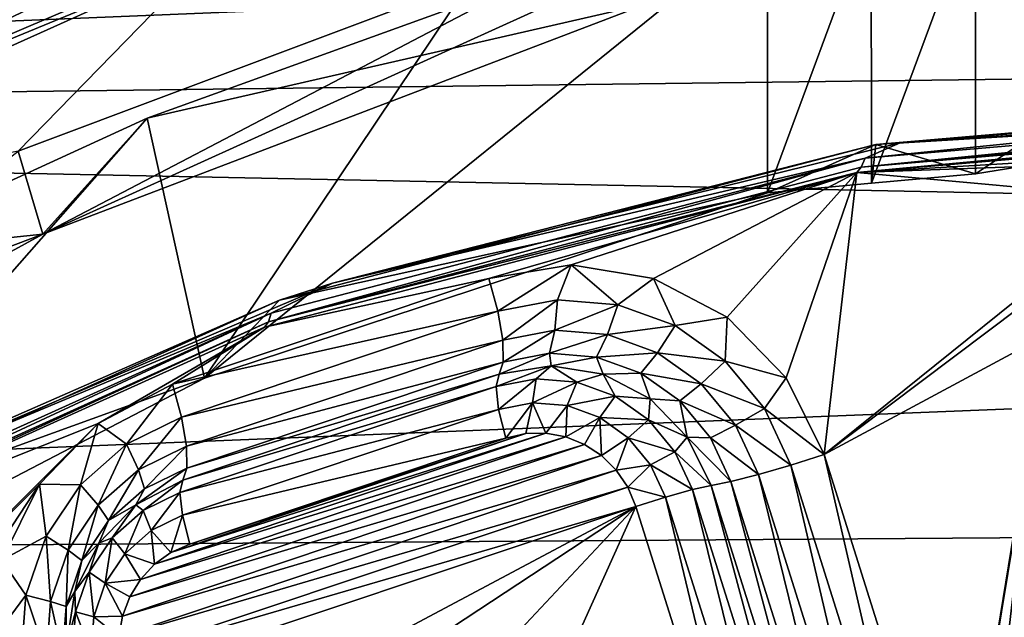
# Model space of a CAD drawing. Header units: metres. Extents: x -237 to 25, y -25 to 25.
# Tile 38 of 165: x -224.34 to -221.47, y 9.67 to 11.41. Entities that reach past the tile are written whole.
import ezdxf

# ---------------------------------------------------------------- set-up
doc = ezdxf.new("R2010")
doc.units = ezdxf.units.M
doc.layers.add('solid_10481232', color=7, linetype='CONTINUOUS')

msp = doc.modelspace()

# ---------------------------------------------------------------- linework, layer by layer
at = {"layer": 'solid_10481232'}
for points in [[(-225.804153, 11.044711, 85.52565), (-225.088455, 12.191378, 85.347176), (-224.129868, 12.547088, 85.108162)], [(-223.970001, 11.871848, 85.068321), (-225.804153, 11.044711, 85.52565), (-224.129868, 12.547088, 85.108162)], [(-209.604675, 12.012988, 179.368042), (-230.305405, 12.248045, 95.08992), (-231.618256, 11.110173, 95.417282)], [(-210.339844, 11.376556, 179.5513), (-209.604675, 12.012988, 179.368042), (-231.618256, 11.110173, 95.417282)], [(-220.067627, 11.951134, 87.084122), (-220.441238, 11.140259, 87.177269), (-221.550613, 10.961556, 87.453865)], [(-220.067627, 11.951134, 87.084122), (-221.550613, 10.961556, 87.453865), (-221.550613, 11.753218, 87.453865)], [(-225.493851, 11.080082, 85.471687), (-225.804153, 11.044711, 85.52565), (-223.970001, 11.871848, 85.068321)], [(-223.744583, 11.826828, 85.035545), (-225.493851, 11.080082, 85.471687), (-223.970001, 11.871848, 85.068321)], [(-225.435181, 10.993243, 85.524086), (-225.493851, 11.080082, 85.471687), (-223.744583, 11.826828, 85.035545)], [(-223.699631, 11.734137, 85.09137), (-225.435181, 10.993243, 85.524086), (-223.744583, 11.826828, 85.035545)], [(-221.550613, 11.753218, 87.453865), (-221.853836, 10.934481, 86.756485), (-221.85434, 11.72391, 86.755341)], [(-221.550613, 11.753218, 87.453865), (-221.550613, 10.961556, 87.453865), (-221.853836, 10.934481, 86.756485)], [(-225.382935, 10.935225, 85.61145), (-225.435181, 10.993243, 85.524086), (-223.699631, 11.734137, 85.09137)], [(-223.65654, 11.672209, 85.181015), (-225.382935, 10.935225, 85.61145), (-223.699631, 11.734137, 85.09137)], [(-224.271133, 10.785501, 88.577888), (-224.343216, 11.027795, 88.798676), (-222.448914, 11.739405, 88.815407)], [(-223.793472, 11.591555, 85.333473), (-222.448914, 11.739405, 88.815407), (-224.343216, 11.027795, 88.798676)], [(-222.479156, 11.599746, 88.694099), (-224.271133, 10.785501, 88.577888), (-222.448914, 11.739405, 88.815407)], [(-221.85434, 11.72391, 86.755341), (-221.853836, 10.934481, 86.756485), (-222.157043, 10.905895, 86.059151)], [(-221.85434, 11.72391, 86.755341), (-222.157043, 10.905895, 86.059151), (-222.157043, 11.693284, 86.059151)], [(-222.157043, 11.693284, 86.059151), (-222.157043, 10.905895, 86.059151), (-223.799866, 10.365141, 86.46875)], [(-222.157043, 11.693284, 86.059151), (-223.799866, 10.365141, 86.46875), (-223.074829, 11.446078, 86.287979)], [(-223.65654, 11.672209, 85.181015), (-223.793472, 11.591555, 85.333473), (-225.382935, 10.935225, 85.61145)], [(-225.585342, 10.785136, 85.780243), (-223.793472, 11.591555, 85.333473), (-224.343216, 11.027795, 88.798676)], [(-225.382935, 10.935225, 85.61145), (-223.793472, 11.591555, 85.333473), (-225.585342, 10.785136, 85.780243)], [(-222.479156, 11.599746, 88.694099), (-222.508774, 11.457786, 88.575371), (-224.271133, 10.785501, 88.577888)], [(-223.967026, 11.123791, 86.510429), (-224.271133, 10.785501, 88.577888), (-222.508774, 11.457786, 88.575371)], [(-223.074829, 11.446078, 86.287979), (-223.967026, 11.123791, 86.510429), (-222.508774, 11.457786, 88.575371)], [(-223.074829, 11.446078, 86.287979), (-223.799866, 10.365141, 86.46875), (-223.967026, 11.123791, 86.510429)], [(-211.032791, 10.694245, 179.724045), (-210.339844, 11.376556, 179.5513), (-231.618256, 11.110173, 95.417282)], [(-220.071381, 11.189829, 83.883736), (-220.089539, 11.159822, 83.810867), (-221.871826, 11.007618, 84.255234)], [(-221.769852, 11.052064, 84.307213), (-220.071381, 11.189829, 83.883736), (-221.871826, 11.007618, 84.255234)], [(-221.769852, 11.052064, 84.307213), (-221.840668, 11.047295, 84.407547), (-220.051971, 11.200047, 83.961578)], [(-219.416672, 11.200047, 86.509575), (-220.051971, 11.200047, 83.961578), (-221.840668, 11.047295, 84.407547)], [(-219.319916, 11.200047, 86.89769), (-219.416672, 11.200047, 86.509575), (-221.840668, 11.047295, 84.407547)], [(-220.441238, 11.140259, 87.177269), (-219.319916, 11.200047, 86.89769), (-221.840668, 11.047295, 84.407547)], [(-221.769852, 11.052064, 84.307213), (-220.051971, 11.200047, 83.961578), (-220.071381, 11.189829, 83.883736)], [(-220.089539, 11.159822, 83.810867), (-220.097412, 11.144399, 83.779274), (-221.883743, 10.98144, 84.189339)], [(-221.871826, 11.007618, 84.255234), (-220.089539, 11.159822, 83.810867), (-221.883743, 10.98144, 84.189339)], [(-223.967026, 11.123791, 86.510429), (-223.799866, 10.365141, 86.46875), (-225.338562, 9.56365, 86.852386)], [(-223.967026, 11.123791, 86.510429), (-225.338562, 9.56365, 86.852386), (-224.832413, 10.726976, 86.726189)], [(-223.967026, 11.123791, 86.510429), (-224.832413, 10.726976, 86.726189), (-224.271133, 10.785501, 88.577888)], [(-220.113205, 11.125272, 83.715988), (-221.896027, 10.965346, 84.128662), (-220.105713, 11.133283, 83.746025)], [(-221.883743, 10.98144, 84.189339), (-220.105713, 11.133283, 83.746025), (-221.896027, 10.965346, 84.128662)], [(-220.113205, 11.125272, 83.715988), (-220.120667, 11.11702, 83.686012), (-221.896027, 10.965346, 84.128662)], [(-220.097412, 11.144399, 83.779274), (-220.105713, 11.133283, 83.746025), (-221.883743, 10.98144, 84.189339)], [(-221.550613, 10.961556, 87.453865), (-220.441238, 11.140259, 87.177269), (-221.840668, 11.047295, 84.407547)], [(-211.032791, 10.694245, 179.724045), (-231.618256, 11.110173, 95.417282), (-232.799103, 9.819631, 95.711739)], [(-220.60582, 11.042471, 83.806976), (-221.896027, 10.965346, 84.128662), (-220.120667, 11.11702, 83.686012)], [(-223.426498, 10.642161, 84.720261), (-223.580582, 10.593201, 84.841354), (-221.840668, 11.047295, 84.407547)], [(-222.157043, 10.905895, 86.059151), (-221.840668, 11.047295, 84.407547), (-223.580582, 10.593201, 84.841354)], [(-221.769852, 11.052064, 84.307213), (-221.871826, 11.007618, 84.255234), (-223.426498, 10.642161, 84.720261)], [(-221.769852, 11.052064, 84.307213), (-223.426498, 10.642161, 84.720261), (-221.840668, 11.047295, 84.407547)], [(-222.157043, 10.905895, 86.059151), (-221.853836, 10.934481, 86.756485), (-221.840668, 11.047295, 84.407547)], [(-220.60582, 11.042471, 83.806976), (-220.846512, 11.003007, 83.866982), (-221.896027, 10.965346, 84.128662)], [(-221.853836, 10.934481, 86.756485), (-221.550613, 10.961556, 87.453865), (-221.840668, 11.047295, 84.407547)], [(-224.271133, 10.785501, 88.577888), (-225.552536, 10.085114, 88.603027), (-224.343216, 11.027795, 88.798676)], [(-221.871826, 11.007618, 84.255234), (-221.883743, 10.98144, 84.189339), (-223.613281, 10.530053, 84.620567)], [(-223.605484, 10.555156, 84.687485), (-221.871826, 11.007618, 84.255234), (-223.613281, 10.530053, 84.620567)], [(-223.426498, 10.642161, 84.720261), (-221.871826, 11.007618, 84.255234), (-223.605484, 10.555156, 84.687485)], [(-223.613281, 10.530053, 84.620567), (-221.883743, 10.98144, 84.189339), (-221.896027, 10.965346, 84.128662)], [(-220.846512, 11.003007, 83.866982), (-221.062561, 10.889301, 83.920853), (-221.896027, 10.965346, 84.128662)], [(-222.9702, 10.656525, 84.396484), (-223.625107, 10.513844, 84.559769), (-221.896027, 10.965346, 84.128662)], [(-223.613281, 10.530053, 84.620567), (-221.896027, 10.965346, 84.128662), (-223.625107, 10.513844, 84.559769)], [(-222.729462, 10.695645, 84.336456), (-222.9702, 10.656525, 84.396484), (-221.896027, 10.965346, 84.128662)], [(-222.489899, 10.656312, 84.276726), (-222.729462, 10.695645, 84.336456), (-221.896027, 10.965346, 84.128662)], [(-222.274582, 10.543242, 84.223038), (-222.489899, 10.656312, 84.276726), (-221.896027, 10.965346, 84.128662)], [(-222.10289, 10.366611, 84.180237), (-222.274582, 10.543242, 84.223038), (-221.896027, 10.965346, 84.128662)], [(-221.992096, 10.142893, 84.152611), (-222.10289, 10.366611, 84.180237), (-221.896027, 10.965346, 84.128662)], [(-221.992096, 10.142893, 84.152611), (-221.896027, 10.965346, 84.128662), (-221.062561, 10.889301, 83.920853)], [(-223.799866, 10.365141, 86.46875), (-222.157043, 10.905895, 86.059151), (-223.580582, 10.593201, 84.841354)], [(-221.992096, 10.142893, 84.152611), (-221.062561, 10.889301, 83.920853), (-221.233444, 10.71319, 83.963455)], [(-225.662689, 10.259212, 86.933205), (-225.552536, 10.085114, 88.603027), (-224.271133, 10.785501, 88.577888)], [(-224.832413, 10.726976, 86.726189), (-225.662689, 10.259212, 86.933205), (-224.271133, 10.785501, 88.577888)], [(-211.679733, 9.968927, 179.8853), (-211.032791, 10.694245, 179.724045), (-232.799103, 9.819631, 95.711739)], [(-222.944214, 10.56074, 84.372055), (-222.9702, 10.656525, 84.396484), (-222.729462, 10.695645, 84.336456)], [(-222.944214, 10.56074, 84.372055), (-222.729462, 10.695645, 84.336456), (-222.770065, 10.594007, 84.328636)], [(-222.770065, 10.594007, 84.328636), (-222.729462, 10.695645, 84.336456), (-222.593475, 10.579685, 84.284607)], [(-222.593475, 10.579685, 84.284607), (-222.729462, 10.695645, 84.336456), (-222.489899, 10.656312, 84.276726)], [(-221.992096, 10.142893, 84.152611), (-221.233444, 10.71319, 83.963455), (-221.343765, 10.490524, 83.990967)], [(-223.426498, 10.642161, 84.720261), (-223.605484, 10.555156, 84.687485), (-225.000534, 9.970216, 85.112709)], [(-223.426498, 10.642161, 84.720261), (-225.000534, 9.970216, 85.112709), (-223.580582, 10.593201, 84.841354)], [(-222.9702, 10.656525, 84.396484), (-223.893005, 10.347507, 84.626564), (-223.625107, 10.513844, 84.559769)], [(-222.944214, 10.56074, 84.372055), (-223.893005, 10.347507, 84.626564), (-222.9702, 10.656525, 84.396484)], [(-222.593475, 10.579685, 84.284607), (-222.489899, 10.656312, 84.276726), (-222.426514, 10.518748, 84.242981)], [(-222.426514, 10.518748, 84.242981), (-222.489899, 10.656312, 84.276726), (-222.274582, 10.543242, 84.223038)], [(-225.000534, 9.970216, 85.112709), (-225.224228, 9.850154, 85.251167), (-223.580582, 10.593201, 84.841354)], [(-223.799866, 10.365141, 86.46875), (-223.580582, 10.593201, 84.841354), (-225.224228, 9.850154, 85.251167)], [(-222.944214, 10.56074, 84.372055), (-222.770065, 10.594007, 84.328636), (-222.929672, 10.475999, 84.316612)], [(-222.770065, 10.594007, 84.328636), (-222.777695, 10.505027, 84.278725), (-222.929672, 10.475999, 84.316612)], [(-222.770065, 10.594007, 84.328636), (-222.593475, 10.579685, 84.284607), (-222.777695, 10.505027, 84.278725)], [(-222.593475, 10.579685, 84.284607), (-222.623611, 10.492529, 84.240311), (-222.777695, 10.505027, 84.278725)], [(-222.593475, 10.579685, 84.284607), (-222.426514, 10.518748, 84.242981), (-222.623611, 10.492529, 84.240311)], [(-223.605484, 10.555156, 84.687485), (-223.613281, 10.530053, 84.620567), (-225.247147, 9.791436, 85.027931)], [(-225.24324, 9.814777, 85.095825), (-223.605484, 10.555156, 84.687485), (-225.247147, 9.791436, 85.027931)], [(-225.000534, 9.970216, 85.112709), (-223.605484, 10.555156, 84.687485), (-225.24324, 9.814777, 85.095825)], [(-222.944214, 10.56074, 84.372055), (-223.86702, 10.251723, 84.602142), (-223.893005, 10.347507, 84.626564)], [(-222.944214, 10.56074, 84.372055), (-222.929672, 10.475999, 84.316612), (-223.86702, 10.251723, 84.602142)], [(-223.613281, 10.530053, 84.620567), (-223.625107, 10.513844, 84.559769), (-225.254745, 9.777062, 84.96608)], [(-225.247147, 9.791436, 85.027931), (-223.613281, 10.530053, 84.620567), (-225.254745, 9.777062, 84.96608)], [(-222.426514, 10.518748, 84.242981), (-222.477921, 10.439357, 84.203979), (-222.623611, 10.492529, 84.240311)], [(-222.426514, 10.518748, 84.242981), (-222.280533, 10.415351, 84.206581), (-222.477921, 10.439357, 84.203979)], [(-222.426514, 10.518748, 84.242981), (-222.274582, 10.543242, 84.223038), (-222.280533, 10.415351, 84.206581)], [(-222.280533, 10.415351, 84.206581), (-222.274582, 10.543242, 84.223038), (-222.10289, 10.366611, 84.180237)], [(-224.110077, 10.233322, 84.680687), (-225.254745, 9.777062, 84.96608), (-223.625107, 10.513844, 84.559769)], [(-223.893005, 10.347507, 84.626564), (-224.110077, 10.233322, 84.680687), (-223.625107, 10.513844, 84.559769)], [(-222.929672, 10.475999, 84.316612), (-222.777695, 10.505027, 84.278725), (-222.928268, 10.412251, 84.23661)], [(-222.777695, 10.505027, 84.278725), (-222.792984, 10.438091, 84.202881), (-222.928268, 10.412251, 84.23661)], [(-222.777695, 10.505027, 84.278725), (-222.623611, 10.492529, 84.240311), (-222.792984, 10.438091, 84.202881)], [(-222.623611, 10.492529, 84.240311), (-222.655838, 10.426967, 84.168678), (-222.792984, 10.438091, 84.202881)], [(-222.623611, 10.492529, 84.240311), (-222.477921, 10.439357, 84.203979), (-222.655838, 10.426967, 84.168678)], [(-221.602295, 8.90652, 84.055428), (-221.992096, 10.142893, 84.152611), (-221.343765, 10.490524, 83.990967)], [(-221.602295, 8.90652, 84.055428), (-221.343765, 10.490524, 83.990967), (-221.38205, 10.242471, 84.000511)], [(-222.929672, 10.475999, 84.316612), (-223.852478, 10.166982, 84.5467), (-223.86702, 10.251723, 84.602142)], [(-222.929672, 10.475999, 84.316612), (-222.928268, 10.412251, 84.23661), (-223.852478, 10.166982, 84.5467)], [(-222.792984, 10.438091, 84.202881), (-222.788391, 10.401741, 84.103806), (-222.94014, 10.376972, 84.14164)], [(-222.928268, 10.412251, 84.23661), (-222.792984, 10.438091, 84.202881), (-222.94014, 10.376972, 84.14164)], [(-222.792984, 10.438091, 84.202881), (-222.655838, 10.426967, 84.168678), (-222.788391, 10.401741, 84.103806)], [(-222.477921, 10.439357, 84.203979), (-222.526138, 10.379635, 84.136345), (-222.655838, 10.426967, 84.168678)], [(-222.477921, 10.439357, 84.203979), (-222.35054, 10.349134, 84.172226), (-222.526138, 10.379635, 84.136345)], [(-222.280533, 10.415351, 84.206581), (-222.35054, 10.349134, 84.172226), (-222.477921, 10.439357, 84.203979)], [(-222.928268, 10.412251, 84.23661), (-223.851074, 10.103235, 84.46669), (-223.852478, 10.166982, 84.5467)], [(-222.928268, 10.412251, 84.23661), (-222.94014, 10.376972, 84.14164), (-223.851074, 10.103235, 84.46669)], [(-222.94873, 10.341174, 84.059052), (-222.94014, 10.376972, 84.14164), (-222.788391, 10.401741, 84.103806)], [(-222.94873, 10.341174, 84.059052), (-222.788391, 10.401741, 84.103806), (-222.832077, 10.363459, 84.029968)], [(-222.832077, 10.363459, 84.029968), (-222.788391, 10.401741, 84.103806), (-222.713791, 10.353865, 84.000473)], [(-222.655838, 10.426967, 84.168678), (-222.636658, 10.376972, 84.065971), (-222.788391, 10.401741, 84.103806)], [(-222.713791, 10.353865, 84.000473), (-222.788391, 10.401741, 84.103806), (-222.636658, 10.376972, 84.065971)], [(-222.655838, 10.426967, 84.168678), (-222.526138, 10.379635, 84.136345), (-222.636658, 10.376972, 84.065971)], [(-222.280533, 10.415351, 84.206581), (-222.165497, 10.276538, 84.177902), (-222.35054, 10.349134, 84.172226)], [(-222.280533, 10.415351, 84.206581), (-222.10289, 10.366611, 84.180237), (-222.165497, 10.276538, 84.177902)], [(-222.94014, 10.376972, 84.14164), (-223.862946, 10.067955, 84.371719), (-223.851074, 10.103235, 84.46669)], [(-222.94873, 10.341174, 84.059052), (-223.862946, 10.067955, 84.371719), (-222.94014, 10.376972, 84.14164)], [(-222.713791, 10.353865, 84.000473), (-222.636658, 10.376972, 84.065971), (-222.601944, 10.313046, 83.972588)], [(-222.526138, 10.379635, 84.136345), (-222.499771, 10.305092, 84.031845), (-222.636658, 10.376972, 84.065971)], [(-222.601944, 10.313046, 83.972588), (-222.636658, 10.376972, 84.065971), (-222.499771, 10.305092, 84.031845)], [(-222.526138, 10.379635, 84.136345), (-222.412766, 10.299323, 84.108078), (-222.499771, 10.305092, 84.031845)], [(-222.35054, 10.349134, 84.172226), (-222.412766, 10.299323, 84.108078), (-222.526138, 10.379635, 84.136345)], [(-225.338562, 9.56365, 86.852386), (-223.799866, 10.365141, 86.46875), (-225.224228, 9.850154, 85.251167)], [(-224.026901, 10.173134, 84.641998), (-224.110077, 10.233322, 84.680687), (-223.893005, 10.347507, 84.626564)], [(-224.026901, 10.173134, 84.641998), (-223.893005, 10.347507, 84.626564), (-223.86702, 10.251723, 84.602142)], [(-222.94873, 10.341174, 84.059052), (-222.832077, 10.363459, 84.029968), (-222.941559, 10.274447, 83.998199)], [(-222.832077, 10.363459, 84.029968), (-222.842377, 10.293394, 83.973465), (-222.941559, 10.274447, 83.998199)], [(-222.832077, 10.363459, 84.029968), (-222.713791, 10.353865, 84.000473), (-222.842377, 10.293394, 83.973465)], [(-222.713791, 10.353865, 84.000473), (-222.741806, 10.285236, 83.948395), (-222.842377, 10.293394, 83.973465)], [(-222.713791, 10.353865, 84.000473), (-222.601944, 10.313046, 83.972588), (-222.741806, 10.285236, 83.948395)], [(-222.35054, 10.349134, 84.172226), (-222.250168, 10.228009, 84.147194), (-222.412766, 10.299323, 84.108078)], [(-222.165497, 10.276538, 84.177902), (-222.250168, 10.228009, 84.147194), (-222.35054, 10.349134, 84.172226)], [(-222.165497, 10.276538, 84.177902), (-222.10289, 10.366611, 84.180237), (-221.992096, 10.142893, 84.152611)], [(-222.94873, 10.341174, 84.059052), (-223.871536, 10.032157, 84.289139), (-223.862946, 10.067955, 84.371719)], [(-222.94873, 10.341174, 84.059052), (-222.941559, 10.274447, 83.998199), (-223.871536, 10.032157, 84.289139)], [(-222.941559, 10.274447, 83.998199), (-222.842377, 10.293394, 83.973465), (-222.92009, 10.190604, 83.971741)], [(-222.842377, 10.293394, 83.973465), (-222.861725, 10.203651, 83.957191), (-222.92009, 10.190604, 83.971741)], [(-222.842377, 10.293394, 83.973465), (-222.803345, 10.204783, 83.942635), (-222.861725, 10.203651, 83.957191)], [(-222.842377, 10.293394, 83.973465), (-222.741806, 10.285236, 83.948395), (-222.803345, 10.204783, 83.942635)], [(-222.741806, 10.285236, 83.948395), (-222.745148, 10.194039, 83.928123), (-222.803345, 10.204783, 83.942635)], [(-222.741806, 10.285236, 83.948395), (-222.646713, 10.250532, 83.924683), (-222.745148, 10.194039, 83.928123)], [(-222.601944, 10.313046, 83.972588), (-222.646713, 10.250532, 83.924683), (-222.741806, 10.285236, 83.948395)], [(-222.601944, 10.313046, 83.972588), (-222.504166, 10.243784, 83.948212), (-222.646713, 10.250532, 83.924683)], [(-222.601944, 10.313046, 83.972588), (-222.499771, 10.305092, 84.031845), (-222.504166, 10.243784, 83.948212)], [(-222.504166, 10.243784, 83.948212), (-222.499771, 10.305092, 84.031845), (-222.391144, 10.193134, 84.004761)], [(-222.412766, 10.299323, 84.108078), (-222.391144, 10.193134, 84.004761), (-222.499771, 10.305092, 84.031845)], [(-222.412766, 10.299323, 84.108078), (-222.32341, 10.191504, 84.0858), (-222.391144, 10.193134, 84.004761)], [(-222.250168, 10.228009, 84.147194), (-222.32341, 10.191504, 84.0858), (-222.412766, 10.299323, 84.108078)], [(-222.941559, 10.274447, 83.998199), (-223.864365, 9.96543, 84.228279), (-223.871536, 10.032157, 84.289139)], [(-222.941559, 10.274447, 83.998199), (-222.92009, 10.190604, 83.971741), (-223.864365, 9.96543, 84.228279)], [(-222.165497, 10.276538, 84.177902), (-222.089233, 10.111771, 84.15889), (-222.250168, 10.228009, 84.147194)], [(-222.165497, 10.276538, 84.177902), (-221.992096, 10.142893, 84.152611), (-222.089233, 10.111771, 84.15889)], [(-225.114151, 9.227946, 84.93103), (-225.254745, 9.777062, 84.96608), (-224.110077, 10.233322, 84.680687)], [(-225.114151, 9.227946, 84.93103), (-224.110077, 10.233322, 84.680687), (-224.281464, 10.056375, 84.723419)], [(-224.161591, 10.054577, 84.675583), (-224.281464, 10.056375, 84.723419), (-224.110077, 10.233322, 84.680687)], [(-224.161591, 10.054577, 84.675583), (-224.110077, 10.233322, 84.680687), (-224.026901, 10.173134, 84.641998)], [(-224.026901, 10.173134, 84.641998), (-223.86702, 10.251723, 84.602142), (-223.991974, 10.098406, 84.581482)], [(-223.86702, 10.251723, 84.602142), (-223.852478, 10.166982, 84.5467), (-223.991974, 10.098406, 84.581482)], [(-222.646713, 10.250532, 83.924683), (-222.690536, 10.171929, 83.914505), (-222.745148, 10.194039, 83.928123)], [(-222.646713, 10.250532, 83.924683), (-222.641083, 10.139395, 83.902176), (-222.690536, 10.171929, 83.914505)], [(-222.646713, 10.250532, 83.924683), (-222.563583, 10.191645, 83.903954), (-222.641083, 10.139395, 83.902176)], [(-222.504166, 10.243784, 83.948212), (-222.563583, 10.191645, 83.903954), (-222.646713, 10.250532, 83.924683)], [(-222.504166, 10.243784, 83.948212), (-222.427109, 10.1508, 83.929001), (-222.563583, 10.191645, 83.903954)], [(-222.504166, 10.243784, 83.948212), (-222.391144, 10.193134, 84.004761), (-222.427109, 10.1508, 83.929001)], [(-222.250168, 10.228009, 84.147194), (-222.183624, 10.084236, 84.130608), (-222.32341, 10.191504, 84.0858)], [(-222.250168, 10.228009, 84.147194), (-222.089233, 10.111771, 84.15889), (-222.183624, 10.084236, 84.130608)], [(-221.564346, 8.658411, 84.045959), (-221.602295, 8.90652, 84.055428), (-221.38205, 10.242471, 84.000511)], [(-221.564346, 8.658411, 84.045959), (-221.38205, 10.242471, 84.000511), (-221.38205, 8.942471, 84.000511)], [(-222.803345, 10.204783, 83.942635), (-223.945419, 9.822335, 84.227386), (-223.897552, 9.856788, 84.215446)], [(-222.803345, 10.204783, 83.942635), (-222.745148, 10.194039, 83.928123), (-223.945419, 9.822335, 84.227386)], [(-222.861725, 10.203651, 83.957191), (-222.803345, 10.204783, 83.942635), (-223.897552, 9.856788, 84.215446)], [(-222.861725, 10.203651, 83.957191), (-223.897552, 9.856788, 84.215446), (-223.842896, 9.881587, 84.20182)], [(-222.92009, 10.190604, 83.971741), (-222.861725, 10.203651, 83.957191), (-223.842896, 9.881587, 84.20182)], [(-224.161591, 10.054577, 84.675583), (-224.026901, 10.173134, 84.641998), (-224.109497, 9.994955, 84.610779)], [(-224.026901, 10.173134, 84.641998), (-223.991974, 10.098406, 84.581482), (-224.109497, 9.994955, 84.610779)], [(-222.690536, 10.171929, 83.914505), (-224.01796, 9.727408, 84.245468), (-223.986389, 9.778379, 84.237595)], [(-222.690536, 10.171929, 83.914505), (-222.641083, 10.139395, 83.902176), (-224.01796, 9.727408, 84.245468)], [(-222.745148, 10.194039, 83.928123), (-223.986389, 9.778379, 84.237595), (-223.945419, 9.822335, 84.227386)], [(-222.745148, 10.194039, 83.928123), (-222.690536, 10.171929, 83.914505), (-223.986389, 9.778379, 84.237595)], [(-222.92009, 10.190604, 83.971741), (-223.842896, 9.881587, 84.20182), (-223.864365, 9.96543, 84.228279)], [(-222.563583, 10.191645, 83.903954), (-222.598434, 10.097181, 83.891541), (-222.641083, 10.139395, 83.902176)], [(-222.563583, 10.191645, 83.903954), (-222.498062, 10.112587, 83.887619), (-222.598434, 10.097181, 83.891541)], [(-222.427109, 10.1508, 83.929001), (-222.498062, 10.112587, 83.887619), (-222.563583, 10.191645, 83.903954)], [(-222.427109, 10.1508, 83.929001), (-222.391144, 10.193134, 84.004761), (-222.321396, 10.052061, 83.987366)], [(-222.391144, 10.193134, 84.004761), (-222.264175, 10.063524, 84.07103), (-222.321396, 10.052061, 83.987366)], [(-222.32341, 10.191504, 84.0858), (-222.264175, 10.063524, 84.07103), (-222.391144, 10.193134, 84.004761)], [(-222.32341, 10.191504, 84.0858), (-222.183624, 10.084236, 84.130608), (-222.264175, 10.063524, 84.07103)], [(-223.991974, 10.098406, 84.581482), (-223.852478, 10.166982, 84.5467), (-223.97525, 10.042192, 84.49765)], [(-223.852478, 10.166982, 84.5467), (-223.851074, 10.103235, 84.46669), (-223.97525, 10.042192, 84.49765)], [(-222.427109, 10.1508, 83.929001), (-222.376022, 10.040429, 83.91626), (-222.498062, 10.112587, 83.887619)], [(-222.427109, 10.1508, 83.929001), (-222.321396, 10.052061, 83.987366), (-222.376022, 10.040429, 83.91626)], [(-222.089233, 10.111771, 84.15889), (-221.992096, 10.142893, 84.152611), (-221.699448, 8.875398, 84.061707)], [(-221.699448, 8.875398, 84.061707), (-221.992096, 10.142893, 84.152611), (-221.602295, 8.90652, 84.055428)], [(-222.641083, 10.139395, 83.902176), (-224.039413, 9.671127, 84.250816), (-224.01796, 9.727408, 84.245468)], [(-222.641083, 10.139395, 83.902176), (-222.598434, 10.097181, 83.891541), (-224.039413, 9.671127, 84.250816)], [(-222.498062, 10.112587, 83.887619), (-222.565002, 10.047838, 83.883209), (-222.598434, 10.097181, 83.891541)], [(-222.498062, 10.112587, 83.887619), (-222.454636, 10.018748, 83.876793), (-222.565002, 10.047838, 83.883209)], [(-222.498062, 10.112587, 83.887619), (-222.376022, 10.040429, 83.91626), (-222.454636, 10.018748, 83.876793)], [(-224.109497, 9.994955, 84.610779), (-223.991974, 10.098406, 84.581482), (-224.079865, 9.950105, 84.523735)], [(-223.991974, 10.098406, 84.581482), (-223.97525, 10.042192, 84.49765), (-224.079865, 9.950105, 84.523735)], [(-222.598434, 10.097181, 83.891541), (-224.049835, 9.611142, 84.253418), (-224.039413, 9.671127, 84.250816)], [(-222.598434, 10.097181, 83.891541), (-222.565002, 10.047838, 83.883209), (-224.049835, 9.611142, 84.253418)], [(-223.851074, 10.103235, 84.46669), (-223.862946, 10.067955, 84.371719), (-223.999817, 9.996075, 84.405846)], [(-223.97525, 10.042192, 84.49765), (-223.851074, 10.103235, 84.46669), (-223.999817, 9.996075, 84.405846)], [(-222.264175, 10.063524, 84.07103), (-222.183624, 10.084236, 84.130608), (-221.87439, 8.82715, 83.973846)], [(-222.183624, 10.084236, 84.130608), (-222.089233, 10.111771, 84.15889), (-221.793839, 8.847863, 84.033424)], [(-222.183624, 10.084236, 84.130608), (-221.793839, 8.847863, 84.033424), (-221.87439, 8.82715, 83.973846)], [(-222.089233, 10.111771, 84.15889), (-221.699448, 8.875398, 84.061707), (-221.793839, 8.847863, 84.033424)], [(-224.941711, 9.050463, 84.888031), (-225.114151, 9.227946, 84.93103), (-224.281464, 10.056375, 84.723419)], [(-224.941711, 9.050463, 84.888031), (-224.281464, 10.056375, 84.723419), (-224.391174, 9.834461, 84.750771)], [(-224.261917, 9.904132, 84.7006), (-224.391174, 9.834461, 84.750771), (-224.281464, 10.056375, 84.723419)], [(-224.261917, 9.904132, 84.7006), (-224.281464, 10.056375, 84.723419), (-224.161591, 10.054577, 84.675583)], [(-223.978638, 9.979513, 84.315834), (-223.999817, 9.996075, 84.405846), (-223.862946, 10.067955, 84.371719)], [(-223.978638, 9.979513, 84.315834), (-223.862946, 10.067955, 84.371719), (-223.871536, 10.032157, 84.289139)], [(-222.264175, 10.063524, 84.07103), (-221.93161, 8.815687, 83.890182), (-222.321396, 10.052061, 83.987366)], [(-222.264175, 10.063524, 84.07103), (-221.87439, 8.82715, 83.973846), (-221.93161, 8.815687, 83.890182)], [(-224.261917, 9.904132, 84.7006), (-224.161591, 10.054577, 84.675583), (-224.197037, 9.86368, 84.632607)], [(-224.161591, 10.054577, 84.675583), (-224.109497, 9.994955, 84.610779), (-224.197037, 9.86368, 84.632607)], [(-224.079865, 9.950105, 84.523735), (-223.97525, 10.042192, 84.49765), (-223.999817, 9.996075, 84.405846)], [(-222.565002, 10.047838, 83.883209), (-224.048737, 9.550978, 84.253143), (-224.049835, 9.611142, 84.253418)], [(-222.565002, 10.047838, 83.883209), (-222.540939, 9.991507, 83.877205), (-224.048737, 9.550978, 84.253143)], [(-223.978638, 9.979513, 84.315834), (-223.871536, 10.032157, 84.289139), (-223.955414, 9.920671, 84.250984)], [(-223.871536, 10.032157, 84.289139), (-223.864365, 9.96543, 84.228279), (-223.955414, 9.920671, 84.250984)], [(-222.454636, 10.018748, 83.876793), (-222.540939, 9.991507, 83.877205), (-222.565002, 10.047838, 83.883209)], [(-222.454636, 10.018748, 83.876793), (-222.376022, 10.040429, 83.91626), (-222.06485, 8.782375, 83.77961)], [(-222.376022, 10.040429, 83.91626), (-222.321396, 10.052061, 83.987366), (-221.986237, 8.804056, 83.819077)], [(-222.376022, 10.040429, 83.91626), (-221.986237, 8.804056, 83.819077), (-222.06485, 8.782375, 83.77961)], [(-222.321396, 10.052061, 83.987366), (-221.93161, 8.815687, 83.890182), (-221.986237, 8.804056, 83.819077)], [(-222.454636, 10.018748, 83.876793), (-222.151154, 8.755133, 83.780022), (-222.540939, 9.991507, 83.877205)], [(-222.454636, 10.018748, 83.876793), (-222.06485, 8.782375, 83.77961), (-222.151154, 8.755133, 83.780022)], [(-212.278107, 9.204286, 180.034454), (-211.679733, 9.968927, 179.8853), (-232.799103, 9.819631, 95.711739)], [(-224.197037, 9.86368, 84.632607), (-224.109497, 9.994955, 84.610779), (-224.157791, 9.83325, 84.543159)], [(-224.109497, 9.994955, 84.610779), (-224.079865, 9.950105, 84.523735), (-224.157791, 9.83325, 84.543159)], [(-224.079865, 9.950105, 84.523735), (-223.999817, 9.996075, 84.405846), (-224.108459, 9.884118, 84.43293)], [(-224.068848, 9.900097, 84.338333), (-224.108459, 9.884118, 84.43293), (-223.999817, 9.996075, 84.405846)], [(-224.068848, 9.900097, 84.338333), (-223.999817, 9.996075, 84.405846), (-223.978638, 9.979513, 84.315834)], [(-224.068848, 9.900097, 84.338333), (-223.978638, 9.979513, 84.315834), (-224.032135, 9.85315, 84.270111)], [(-222.540939, 9.991507, 83.877205), (-224.036072, 9.490835, 84.249985), (-224.048737, 9.550978, 84.253143)], [(-223.24855, 9.614424, 84.053635), (-224.036072, 9.490835, 84.249985), (-222.540939, 9.991507, 83.877205)], [(-223.978638, 9.979513, 84.315834), (-223.955414, 9.920671, 84.250984), (-224.032135, 9.85315, 84.270111)], [(-223.07576, 9.639353, 84.010551), (-223.24855, 9.614424, 84.053635), (-222.540939, 9.991507, 83.877205)], [(-222.905884, 9.602077, 83.968201), (-223.07576, 9.639353, 84.010551), (-222.540939, 9.991507, 83.877205)], [(-222.759109, 9.507854, 83.931602), (-222.905884, 9.602077, 83.968201), (-222.540939, 9.991507, 83.877205)], [(-222.759109, 9.507854, 83.931602), (-222.540939, 9.991507, 83.877205), (-222.151154, 8.755133, 83.780022)], [(-224.157791, 9.83325, 84.543159), (-224.079865, 9.950105, 84.523735), (-224.108459, 9.884118, 84.43293)], [(-223.897552, 9.856788, 84.215446), (-223.955414, 9.920671, 84.250984), (-223.864365, 9.96543, 84.228279)], [(-223.897552, 9.856788, 84.215446), (-223.864365, 9.96543, 84.228279), (-223.842896, 9.881587, 84.20182)], [(-223.945419, 9.822335, 84.227386), (-224.032135, 9.85315, 84.270111), (-223.955414, 9.920671, 84.250984)], [(-223.897552, 9.856788, 84.215446), (-223.945419, 9.822335, 84.227386), (-223.955414, 9.920671, 84.250984)], [(-224.321045, 9.732052, 84.71534), (-224.391174, 9.834461, 84.750771), (-224.261917, 9.904132, 84.7006)], [(-224.321045, 9.732052, 84.71534), (-224.261917, 9.904132, 84.7006), (-224.248642, 9.713527, 84.64547)], [(-224.261917, 9.904132, 84.7006), (-224.197037, 9.86368, 84.632607), (-224.248642, 9.713527, 84.64547)], [(-224.157791, 9.83325, 84.543159), (-224.108459, 9.884118, 84.43293), (-224.178192, 9.743044, 84.450317)], [(-224.136063, 9.799321, 84.355087), (-224.178192, 9.743044, 84.450317), (-224.108459, 9.884118, 84.43293)], [(-224.136063, 9.799321, 84.355087), (-224.108459, 9.884118, 84.43293), (-224.068848, 9.900097, 84.338333)], [(-224.136063, 9.799321, 84.355087), (-224.068848, 9.900097, 84.338333), (-224.089264, 9.767468, 84.284355)], [(-224.068848, 9.900097, 84.338333), (-224.032135, 9.85315, 84.270111), (-224.089264, 9.767468, 84.284355)], [(-224.248642, 9.713527, 84.64547), (-224.197037, 9.86368, 84.632607), (-224.20372, 9.699591, 84.554611)], [(-224.197037, 9.86368, 84.632607), (-224.157791, 9.83325, 84.543159), (-224.20372, 9.699591, 84.554611)], [(-224.321045, 9.732052, 84.71534), (-224.429352, 9.587557, 84.760284), (-224.391174, 9.834461, 84.750771)], [(-224.20372, 9.699591, 84.554611), (-224.157791, 9.83325, 84.543159), (-224.178192, 9.743044, 84.450317)], [(-223.986389, 9.778379, 84.237595), (-224.089264, 9.767468, 84.284355), (-224.032135, 9.85315, 84.270111)], [(-223.945419, 9.822335, 84.227386), (-223.986389, 9.778379, 84.237595), (-224.032135, 9.85315, 84.270111)], [(-212.278107, 9.204286, 180.034454), (-232.799103, 9.819631, 95.711739), (-233.831543, 8.389069, 95.969193)], [(-224.175659, 9.684052, 84.36496), (-224.178192, 9.743044, 84.450317), (-224.136063, 9.799321, 84.355087)], [(-224.175659, 9.684052, 84.36496), (-224.136063, 9.799321, 84.355087), (-224.12294, 9.669465, 84.292747)], [(-224.136063, 9.799321, 84.355087), (-224.089264, 9.767468, 84.284355), (-224.12294, 9.669465, 84.292747)], [(-223.986389, 9.778379, 84.237595), (-224.01796, 9.727408, 84.245468), (-224.089264, 9.767468, 84.284355)], [(-224.20372, 9.699591, 84.554611), (-224.178192, 9.743044, 84.450317), (-224.202225, 9.586662, 84.456314)], [(-224.175659, 9.684052, 84.36496), (-224.202225, 9.586662, 84.456314), (-224.178192, 9.743044, 84.450317)], [(-224.039413, 9.671127, 84.250816), (-224.12294, 9.669465, 84.292747), (-224.089264, 9.767468, 84.284355)], [(-224.01796, 9.727408, 84.245468), (-224.039413, 9.671127, 84.250816), (-224.089264, 9.767468, 84.284355)], [(-224.334946, 9.550064, 84.718803), (-224.429352, 9.587557, 84.760284), (-224.321045, 9.732052, 84.71534)], [(-224.334946, 9.550064, 84.718803), (-224.321045, 9.732052, 84.71534), (-224.260757, 9.554728, 84.648499)], [(-224.321045, 9.732052, 84.71534), (-224.248642, 9.713527, 84.64547), (-224.260757, 9.554728, 84.648499)], [(-224.260757, 9.554728, 84.648499), (-224.248642, 9.713527, 84.64547), (-224.214508, 9.558236, 84.557304)], [(-224.248642, 9.713527, 84.64547), (-224.20372, 9.699591, 84.554611), (-224.214508, 9.558236, 84.557304)], [(-224.214508, 9.558236, 84.557304), (-224.20372, 9.699591, 84.554611), (-224.202225, 9.586662, 84.456314)], [(-224.184982, 9.562147, 84.367287), (-224.202225, 9.586662, 84.456314), (-224.175659, 9.684052, 84.36496)], [(-224.184982, 9.562147, 84.367287), (-224.175659, 9.684052, 84.36496), (-224.130859, 9.565819, 84.294724)], [(-224.175659, 9.684052, 84.36496), (-224.12294, 9.669465, 84.292747), (-224.130859, 9.565819, 84.294724)], [(-224.049835, 9.611142, 84.253418), (-224.130859, 9.565819, 84.294724), (-224.12294, 9.669465, 84.292747)], [(-224.039413, 9.671127, 84.250816), (-224.049835, 9.611142, 84.253418), (-224.12294, 9.669465, 84.292747)]]:
    msp.add_3dface(points, dxfattribs=at)

doc.saveas('drawing.dxf')
